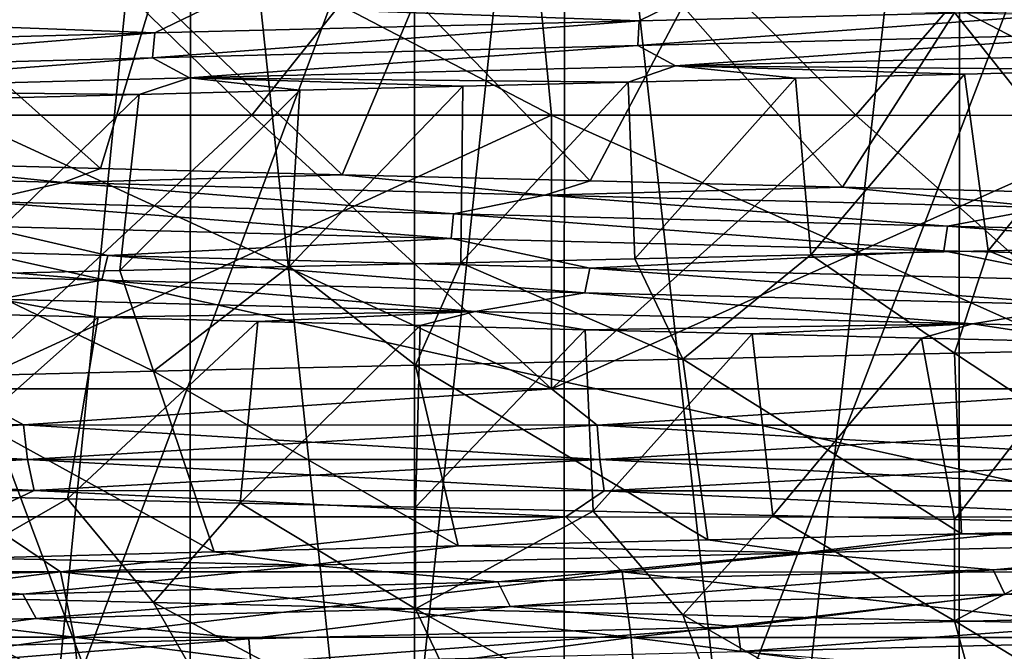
# Model space of a CAD drawing. Header units: metres. Extents: x -205 to 205, y -104 to 104.
# Tile 178 of 256: x -136.27 to -133.34, y -35.85 to -33.97. Entities that reach past the tile are written whole.
import ezdxf

# ---------------------------------------------------------------- set-up
doc = ezdxf.new("R2010")
doc.units = ezdxf.units.M
doc.layers.add('solid_01_2-CONSUMER_EHM_BOX_SW0001', color=7, linetype='CONTINUOUS')

msp = doc.modelspace()

# ---------------------------------------------------------------- linework, layer by layer
at = {"layer": 'solid_01_2-CONSUMER_EHM_BOX_SW0001'}
for points in [[(-200.010849, -74.958488), (-200.010773, 75.041512), (-0.010778, 75.04142)], [(-0.010849, -74.95858), (-200.010849, -74.958488), (-0.010778, 75.04142)], [(-112.002922, 40.641869, 63.099998), (-150.011154, -40.548634, 63.099998), (-150.011002, -39.448967, 63.099998)], [(-112.002922, 40.641869, 63.099998), (-112.003082, 39.542202, 63.099998), (-150.011154, -40.548634, 63.099998)], [(-112.002922, 40.641869, 63.099998), (-150.011002, -39.448967, 63.099998), (-149.999695, 39.547642, 63.099998)], [(-150.011154, -40.548634, 63.099998), (-112.003082, 39.542202, 63.099998), (-112.014389, -39.454407, 63.099998)], [(-173.512405, -37.4473, 108.5), (-88.501671, 37.540531, 108.5), (-173.501678, 37.5527, 108.5)], [(-173.512405, -37.4473, 108.5), (-88.512413, -37.459469, 108.5), (-88.501671, 37.540531, 108.5)], [(-149.512772, -39.950733, 6), (-112.512764, -39.956032, 6), (-149.511597, -31.750734, 6)], [(-112.512764, -39.956032, 6), (-112.511597, -31.756031, 6), (-149.511597, -31.750734, 6)], [(-136.79628, -42.452538, 32.036903), (-136.794754, -31.952538, 32.036903), (-135.76149, -31.952686, 32.727299)], [(-136.79628, -42.452538, 16.963097), (-135.763, -42.452686, 16.272701), (-136.794754, -31.952538, 16.963097)], [(-136.79628, -42.452538, 32.036903), (-135.76149, -31.952686, 32.727299), (-135.763, -42.452686, 32.727299)], [(-135.763, -42.452686, 16.272701), (-135.76149, -31.952686, 16.272701), (-136.794754, -31.952538, 16.963097)], [(-135.763, -42.452686, 32.727299), (-135.76149, -31.952686, 32.727299), (-134.647079, -31.952847, 33.276855)], [(-135.763, -42.452686, 16.272701), (-134.64859, -42.452847, 15.723145), (-135.76149, -31.952686, 16.272701)], [(-135.763, -42.452686, 32.727299), (-134.647079, -31.952847, 33.276855), (-134.64859, -42.452847, 33.276855)], [(-134.64859, -42.452847, 15.723145), (-134.647079, -31.952847, 15.723145), (-135.76149, -31.952686, 16.272701)], [(-134.64859, -42.452847, 33.276855), (-134.647079, -31.952847, 33.276855), (-133.470474, -31.953016, 33.676266)], [(-134.64859, -42.452847, 15.723145), (-133.471985, -42.453014, 15.323734), (-134.647079, -31.952847, 15.723145)], [(-134.64859, -42.452847, 33.276855), (-133.470474, -31.953016, 33.676266), (-133.471985, -42.453014, 33.676266)], [(-133.471985, -42.453014, 15.323734), (-133.470474, -31.953016, 15.323734), (-134.647079, -31.952847, 15.723145)], [(-133.471985, -42.453014, 33.676266), (-133.470474, -31.953016, 33.676266), (-132.251678, -31.953192, 33.918713)], [(-133.471985, -42.453014, 15.323734), (-132.253204, -42.45319, 15.081286), (-133.470474, -31.953016, 15.323734)], [(-133.471985, -42.453014, 33.676266), (-132.251678, -31.953192, 33.918713), (-132.253204, -42.45319, 33.918713)], [(-132.253204, -42.45319, 15.081286), (-132.251678, -31.953192, 15.081286), (-133.470474, -31.953016, 15.323734)], [(-137.065552, -33.252518, 7.867445), (-135.093781, -33.2528, 7.277121), (-137.066315, -38.537365, 7.867441)], [(-137.065536, -33.252518, 41.132561), (-137.066315, -38.537365, 41.132561), (-135.094467, -38.537647, 41.722893)], [(-135.093781, -33.2528, 7.277121), (-135.094467, -38.537647, 7.277106), (-137.066315, -38.537365, 7.867441)], [(-135.093765, -33.2528, 41.722881), (-137.065536, -33.252518, 41.132561), (-135.094467, -38.537647, 41.722893)], [(-134.68544, -34.252857, 9.596042), (-134.782349, -33.252842, 8.590708), (-136.60379, -33.252583, 9.13601)], [(-135.578613, -34.252728, 9.845033), (-134.68544, -34.252857, 9.596042), (-136.60379, -33.252583, 9.13601)], [(-136.455124, -34.252602, 10.147497), (-135.578613, -34.252728, 9.845033), (-136.60379, -33.252583, 9.13601)], [(-135.578613, -34.252728, 39.154968), (-136.60379, -33.252583, 39.863991), (-134.782349, -33.252842, 40.40929)], [(-135.578613, -34.252728, 39.154968), (-136.455124, -34.252602, 38.852501), (-136.60379, -33.252583, 39.863991)], [(-134.68544, -34.252857, 39.403957), (-135.578613, -34.252728, 39.154968), (-134.782349, -33.252842, 40.40929)], [(-135.093781, -33.2528, 7.277121), (-133.066788, -33.25309, 6.919695), (-135.094467, -38.537647, 7.277106)], [(-133.066772, -33.25309, 42.080307), (-135.093765, -33.2528, 41.722881), (-135.094467, -38.537647, 41.722893)], [(-133.066788, -33.25309, 6.919695), (-133.067413, -38.537937, 6.919681), (-135.094467, -38.537647, 7.277106)], [(-133.066772, -33.25309, 42.080307), (-135.094467, -38.537647, 41.722893), (-133.067413, -38.537937, 42.080318)], [(-132.862183, -34.253117, 9.261918), (-132.909912, -33.253113, 8.26055), (-134.782349, -33.252842, 8.590708)], [(-133.778854, -34.252987, 9.401433), (-132.862183, -34.253117, 9.261918), (-134.782349, -33.252842, 8.590708)], [(-134.68544, -34.252857, 9.596042), (-133.778854, -34.252987, 9.401433), (-134.782349, -33.252842, 8.590708)], [(-133.778854, -34.252987, 39.598568), (-134.782349, -33.252842, 40.40929), (-132.909912, -33.253113, 40.739449)], [(-133.778854, -34.252987, 39.598568), (-134.68544, -34.252857, 39.403957), (-134.782349, -33.252842, 40.40929)], [(-132.862183, -34.253117, 39.738083), (-133.778854, -34.252987, 39.598568), (-132.909912, -33.253113, 40.739449)], [(-136.632278, -33.872875, 12.556291), (-136.029587, -34.411324, 13.407781), (-136.727859, -34.392784, 13.751255)], [(-136.632278, -33.872875, 12.556291), (-135.871231, -33.890923, 12.226951), (-136.029587, -34.411324, 13.407781)], [(-135.871231, -33.890923, 12.226951), (-135.30928, -34.429993, 13.108895), (-136.029587, -34.411324, 13.407781)], [(-135.871231, -33.890923, 12.226951), (-135.090973, -33.909256, 11.946034), (-135.30928, -34.429993, 13.108895)], [(-134.259659, -33.889347, 36.096294), (-135.698013, -33.925701, 35.592701), (-134.424423, -33.970779, 36.048691)], [(-134.259659, -33.889347, 36.096294), (-134.424423, -33.970779, 36.048691), (-132.926056, -33.934116, 36.390148)], [(-135.698013, -33.925701, 35.592701), (-137.061829, -33.962067, 34.912811), (-135.867599, -34.007446, 35.519505)], [(-135.698013, -33.925701, 35.592701), (-135.867599, -34.007446, 35.519505), (-134.424423, -33.970779, 36.048691)], [(-135.090973, -33.909256, 11.946034), (-134.570862, -34.448711, 12.856707), (-135.30928, -34.429993, 13.108895)], [(-135.090973, -33.909256, 11.946034), (-134.294571, -33.927803, 11.714656), (-134.570862, -34.448711, 12.856707)], [(-134.294571, -33.927803, 11.714656), (-133.818436, -34.4674, 12.652997), (-134.570862, -34.448711, 12.856707)], [(-132.926056, -33.934116, 36.390148), (-134.42807, -34.044624, 36.07333), (-132.926788, -34.007969, 36.415001)], [(-132.926056, -33.934116, 36.390148), (-134.424423, -33.970779, 36.048691), (-134.42807, -34.044624, 36.07333)], [(-134.294571, -33.927803, 11.714656), (-133.485199, -33.946384, 11.533748), (-133.818436, -34.4674, 12.652997)], [(-137.061829, -33.962067, 34.912811), (-137.232147, -34.044128, 34.812092), (-135.867599, -34.007446, 35.519505)], [(-133.485199, -33.946384, 11.533748), (-133.056107, -34.485985, 12.498534), (-133.818436, -34.4674, 12.652997)], [(-133.485199, -33.946384, 11.533748), (-132.666122, -33.964813, 11.404028), (-133.056107, -34.485985, 12.498534)], [(-134.424423, -33.970779, 36.048691), (-135.8741, -34.081287, 35.543579), (-134.42807, -34.044624, 36.07333)], [(-134.424423, -33.970779, 36.048691), (-135.867599, -34.007446, 35.519505), (-135.8741, -34.081287, 35.543579)], [(-135.867599, -34.007446, 35.519505), (-137.241425, -34.117958, 34.835285), (-135.8741, -34.081287, 35.543579)], [(-135.867599, -34.007446, 35.519505), (-137.232147, -34.044128, 34.812092), (-137.241425, -34.117958, 34.835285)], [(-132.926788, -34.007969, 36.415001), (-134.42807, -34.044624, 36.07333), (-134.316467, -34.105206, 36.153221)], [(-132.926788, -34.007969, 36.415001), (-134.316467, -34.105206, 36.153221), (-132.815811, -34.06879, 36.478447)], [(-134.42807, -34.044624, 36.07333), (-135.8741, -34.081287, 35.543579), (-135.764359, -34.141632, 35.640846)], [(-134.42807, -34.044624, 36.07333), (-135.764359, -34.141632, 35.640846), (-134.316467, -34.105206, 36.153221)], [(-132.946518, -34.117744, 36.519791), (-132.815811, -34.06879, 36.478447), (-134.316467, -34.105206, 36.153221)], [(-135.8741, -34.081287, 35.543579), (-137.241425, -34.117958, 34.835285), (-137.136337, -34.178066, 34.950699)], [(-135.8741, -34.081287, 35.543579), (-137.136337, -34.178066, 34.950699), (-135.764359, -34.141632, 35.640846)], [(-134.457611, -34.154041, 36.176491), (-134.316467, -34.105206, 36.153221), (-135.764359, -34.141632, 35.640846)], [(-134.457611, -34.154041, 36.176491), (-133.959183, -34.141968, 36.312122), (-134.316467, -34.105206, 36.153221)], [(-133.455292, -34.129879, 36.42662), (-132.946518, -34.117744, 36.519791), (-134.316467, -34.105206, 36.153221)], [(-133.959183, -34.141968, 36.312122), (-133.455292, -34.129879, 36.42662), (-134.316467, -34.105206, 36.153221)], [(-133.913361, -34.669121, 37.377232), (-133.455292, -34.129879, 36.42662), (-133.959183, -34.141968, 36.312122)], [(-133.384567, -34.657444, 37.485065), (-133.455292, -34.129879, 36.42662), (-133.913361, -34.669121, 37.377232)], [(-133.384567, -34.657444, 37.485065), (-132.946518, -34.117744, 36.519791), (-133.455292, -34.129879, 36.42662)], [(-132.851807, -34.645763, 37.57119), (-132.946518, -34.117744, 36.519791), (-133.384567, -34.657444, 37.485065)], [(-135.914001, -34.190472, 35.643917), (-135.764359, -34.141632, 35.640846), (-137.136337, -34.178066, 34.950699)], [(-135.914001, -34.190472, 35.643917), (-135.435654, -34.178265, 35.842323), (-135.764359, -34.141632, 35.640846)], [(-134.949982, -34.16613, 36.019863), (-134.457611, -34.154041, 36.176491), (-135.764359, -34.141632, 35.640846)], [(-135.435654, -34.178265, 35.842323), (-134.949982, -34.16613, 36.019863), (-135.764359, -34.141632, 35.640846)], [(-135.467102, -34.704235, 36.925503), (-134.949982, -34.16613, 36.019863), (-135.435654, -34.178265, 35.842323)], [(-134.955505, -34.692505, 37.097214), (-134.949982, -34.16613, 36.019863), (-135.467102, -34.704235, 36.925503)], [(-134.955505, -34.692505, 37.097214), (-134.457611, -34.154041, 36.176491), (-134.949982, -34.16613, 36.019863)], [(-134.437302, -34.680805, 37.247875), (-134.457611, -34.154041, 36.176491), (-134.955505, -34.692505, 37.097214)], [(-134.437302, -34.680805, 37.247875), (-133.959183, -34.141968, 36.312122), (-134.457611, -34.154041, 36.176491)], [(-133.913361, -34.669121, 37.377232), (-133.959183, -34.141968, 36.312122), (-134.437302, -34.680805, 37.247875)], [(-136.384186, -34.202759, 35.424889), (-135.914001, -34.190472, 35.643917), (-137.136337, -34.178066, 34.950699)], [(-136.467041, -34.727821, 36.520138), (-135.914001, -34.190472, 35.643917), (-136.384186, -34.202759, 35.424889)], [(-135.971222, -34.716011, 36.733036), (-135.914001, -34.190472, 35.643917), (-136.467041, -34.727821, 36.520138)], [(-135.971222, -34.716011, 36.733036), (-135.435654, -34.178265, 35.842323), (-135.914001, -34.190472, 35.643917)], [(-135.467102, -34.704235, 36.925503), (-135.435654, -34.178265, 35.842323), (-135.971222, -34.716011, 36.733036)], [(-136.455246, -35.068333, 10.147501), (-134.685562, -35.068584, 9.596043), (-136.455124, -34.252602, 10.147497)], [(-136.455246, -35.068333, 38.852501), (-136.455124, -34.252602, 38.852501), (-135.578613, -34.252728, 39.154968)], [(-136.455246, -35.068333, 38.852501), (-135.578613, -34.252728, 39.154968), (-134.68544, -34.252857, 39.403957)], [(-134.685562, -35.068584, 39.403957), (-136.455246, -35.068333, 38.852501), (-134.68544, -34.252857, 39.403957)], [(-134.685562, -35.068584, 9.596043), (-135.578613, -34.252728, 9.845033), (-136.455124, -34.252602, 10.147497)], [(-134.685562, -35.068584, 9.596043), (-134.68544, -34.252857, 9.596042), (-135.578613, -34.252728, 9.845033)], [(-134.685562, -35.068584, 9.596043), (-132.862305, -35.068848, 9.261919), (-134.68544, -34.252857, 9.596042)], [(-134.685562, -35.068584, 39.403957), (-134.68544, -34.252857, 39.403957), (-133.778854, -34.252987, 39.598568)], [(-134.685562, -35.068584, 39.403957), (-133.778854, -34.252987, 39.598568), (-132.862183, -34.253117, 39.738083)], [(-132.862305, -35.068848, 39.738083), (-134.685562, -35.068584, 39.403957), (-132.862183, -34.253117, 39.738083)], [(-132.862305, -35.068848, 9.261919), (-133.778854, -34.252987, 9.401433), (-134.68544, -34.252857, 9.596042)], [(-132.862305, -35.068848, 9.261919), (-132.862183, -34.253117, 9.261918), (-133.778854, -34.252987, 9.401433)], [(-136.727859, -34.392784, 13.751255), (-136.140717, -34.453613, 13.526882), (-137.49379, -34.41663, 14.267613)], [(-136.727859, -34.392784, 13.751255), (-136.029587, -34.411324, 13.407781), (-136.140717, -34.453613, 13.526882)], [(-137.49379, -34.41663, 14.267613), (-136.140717, -34.453613, 13.526882), (-136.384857, -34.510178, 13.695482)], [(-136.029587, -34.411324, 13.407781), (-135.30928, -34.429993, 13.108895), (-136.140717, -34.453613, 13.526882)], [(-135.30928, -34.429993, 13.108895), (-134.705124, -34.490612, 12.963109), (-136.140717, -34.453613, 13.526882)], [(-135.30928, -34.429993, 13.108895), (-134.570862, -34.448711, 12.856707), (-134.705124, -34.490612, 12.963109)], [(-136.140717, -34.453613, 13.526882), (-134.977249, -34.546951, 13.102384), (-136.384857, -34.510178, 13.695482)], [(-136.140717, -34.453613, 13.526882), (-134.705124, -34.490612, 12.963109), (-134.977249, -34.546951, 13.102384)], [(-134.570862, -34.448711, 12.856707), (-133.818436, -34.4674, 12.652997), (-134.705124, -34.490612, 12.963109)], [(-134.705124, -34.490612, 12.963109), (-133.506073, -34.583736, 12.692771), (-134.977249, -34.546951, 13.102384)], [(-133.818436, -34.4674, 12.652997), (-133.209427, -34.527618, 12.587727), (-134.705124, -34.490612, 12.963109)], [(-134.705124, -34.490612, 12.963109), (-133.209427, -34.527618, 12.587727), (-133.506073, -34.583736, 12.692771)], [(-133.818436, -34.4674, 12.652997), (-133.056107, -34.485985, 12.498534), (-133.209427, -34.527618, 12.587727)], [(-136.384857, -34.510178, 13.695482), (-134.984467, -34.620461, 13.131122), (-136.387955, -34.583698, 13.724673)], [(-136.384857, -34.510178, 13.695482), (-134.977249, -34.546951, 13.102384), (-134.984467, -34.620461, 13.131122)], [(-134.977249, -34.546951, 13.102384), (-133.517334, -34.657234, 12.720449), (-134.984467, -34.620461, 13.131122)], [(-134.977249, -34.546951, 13.102384), (-133.506073, -34.583736, 12.692771), (-133.517334, -34.657234, 12.720449)], [(-133.209427, -34.527618, 12.587727), (-131.994492, -34.620525, 12.47331), (-133.506073, -34.583736, 12.692771)], [(-136.387955, -34.583698, 13.724673), (-136.007004, -34.671219, 13.542748), (-137.362137, -34.634144, 14.268342)], [(-136.387955, -34.583698, 13.724673), (-134.984467, -34.620461, 13.131122), (-136.007004, -34.671219, 13.542748)], [(-133.506073, -34.583736, 12.692771), (-132.009659, -34.694012, 12.499388), (-133.517334, -34.657234, 12.720449)], [(-133.506073, -34.583736, 12.692771), (-131.994492, -34.620525, 12.47331), (-132.009659, -34.694012, 12.499388)], [(-137.362137, -34.634144, 14.268342), (-136.025085, -34.744938, 13.523898), (-137.382233, -34.70787, 14.251796)], [(-137.362137, -34.634144, 14.268342), (-136.007004, -34.671219, 13.542748), (-136.025085, -34.744938, 13.523898)], [(-134.984467, -34.620461, 13.131122), (-134.571121, -34.708302, 12.994796), (-136.007004, -34.671219, 13.542748)], [(-134.984467, -34.620461, 13.131122), (-133.517334, -34.657234, 12.720449), (-134.571121, -34.708302, 12.994796)], [(-133.517334, -34.657234, 12.720449), (-133.076981, -34.745392, 12.63572), (-134.571121, -34.708302, 12.994796)], [(-133.384567, -34.657444, 37.485065), (-133.913361, -34.669121, 37.377232), (-133.485336, -34.962006, 37.466255)], [(-133.517334, -34.657234, 12.720449), (-132.009659, -34.694012, 12.499388), (-133.076981, -34.745392, 12.63572)], [(-133.384567, -34.657444, 37.485065), (-133.485336, -34.962006, 37.466255), (-132.66626, -34.943909, 37.595974)], [(-132.851807, -34.645763, 37.57119), (-133.384567, -34.657444, 37.485065), (-132.66626, -34.943909, 37.595974)], [(-136.007004, -34.671219, 13.542748), (-134.586899, -34.782017, 12.973875), (-136.025085, -34.744938, 13.523898)], [(-136.007004, -34.671219, 13.542748), (-134.571121, -34.708302, 12.994796), (-134.586899, -34.782017, 12.973875)], [(-134.955505, -34.692505, 37.097214), (-135.467102, -34.704235, 36.925503), (-135.091125, -34.998306, 37.053967)], [(-134.955505, -34.692505, 37.097214), (-135.091125, -34.998306, 37.053967), (-134.294708, -34.980164, 37.285347)], [(-134.437302, -34.680805, 37.247875), (-134.955505, -34.692505, 37.097214), (-134.294708, -34.980164, 37.285347)], [(-133.913361, -34.669121, 37.377232), (-134.437302, -34.680805, 37.247875), (-134.294708, -34.980164, 37.285347)], [(-133.913361, -34.669121, 37.377232), (-134.294708, -34.980164, 37.285347), (-133.485336, -34.962006, 37.466255)], [(-137.382233, -34.70787, 14.251796), (-136.025085, -34.744938, 13.523898), (-136.332535, -34.800941, 13.618936)], [(-135.971222, -34.716011, 36.733036), (-136.467041, -34.727821, 36.520138), (-135.871384, -35.016357, 36.773052)], [(-135.467102, -34.704235, 36.925503), (-135.971222, -34.716011, 36.733036), (-135.871384, -35.016357, 36.773052)], [(-135.467102, -34.704235, 36.925503), (-135.871384, -35.016357, 36.773052), (-135.091125, -34.998306, 37.053967)], [(-134.571121, -34.708302, 12.994796), (-133.090225, -34.819103, 12.612998), (-134.586899, -34.782017, 12.973875)], [(-134.571121, -34.708302, 12.994796), (-133.076981, -34.745392, 12.63572), (-133.090225, -34.819103, 12.612998)], [(-136.467041, -34.727821, 36.520138), (-136.632431, -35.034283, 36.443718), (-135.871384, -35.016357, 36.773052)], [(-136.025085, -34.744938, 13.523898), (-134.913315, -34.83778, 13.032219), (-136.332535, -34.800941, 13.618936)], [(-136.025085, -34.744938, 13.523898), (-134.586899, -34.782017, 12.973875), (-134.913315, -34.83778, 13.032219)], [(-134.586899, -34.782017, 12.973875), (-133.43129, -34.874626, 12.630859), (-134.913315, -34.83778, 13.032219)], [(-134.586899, -34.782017, 12.973875), (-133.090225, -34.819103, 12.612998), (-133.43129, -34.874626, 12.630859)], [(-136.03624, -34.855255, 13.410716), (-136.503647, -34.842873, 13.634922), (-136.332535, -34.800941, 13.618936)], [(-136.03624, -34.855255, 13.410716), (-136.332535, -34.800941, 13.618936), (-134.913315, -34.83778, 13.032219)], [(-136.632507, -35.384815, 12.556293), (-136.503647, -34.842873, 13.634922), (-136.03624, -34.855255, 13.410716)], [(-135.560425, -34.867649, 13.206829), (-136.03624, -34.855255, 13.410716), (-134.913315, -34.83778, 13.032219)], [(-135.076706, -34.880039, 13.023573), (-135.560425, -34.867649, 13.206829), (-134.913315, -34.83778, 13.032219)], [(-134.585632, -34.892429, 12.861278), (-135.076706, -34.880039, 13.023573), (-134.913315, -34.83778, 13.032219)], [(-134.585632, -34.892429, 12.861278), (-134.913315, -34.83778, 13.032219), (-133.43129, -34.874626, 12.630859)], [(-133.090225, -34.819103, 12.612998), (-131.909943, -34.91148, 12.421131), (-133.43129, -34.874626, 12.630859)], [(-136.632507, -35.384815, 12.556293), (-136.03624, -34.855255, 13.410716), (-136.127426, -35.396931, 12.331412)], [(-136.127426, -35.396931, 12.331412), (-136.03624, -34.855255, 13.410716), (-135.560425, -34.867649, 13.206829)], [(-136.127426, -35.396931, 12.331412), (-135.560425, -34.867649, 13.206829), (-135.613358, -35.409088, 12.127875)], [(-135.613358, -35.409088, 12.127875), (-135.560425, -34.867649, 13.206829), (-135.076706, -34.880039, 13.023573)], [(-135.613358, -35.409088, 12.127875), (-135.076706, -34.880039, 13.023573), (-135.091202, -35.42131, 11.946036)], [(-135.091202, -35.42131, 11.946036), (-135.076706, -34.880039, 13.023573), (-134.585632, -34.892429, 12.861278)], [(-135.091202, -35.42131, 11.946036), (-134.585632, -34.892429, 12.861278), (-134.561859, -35.433578, 11.786219)], [(-134.087784, -34.904816, 12.720099), (-134.585632, -34.892429, 12.861278), (-133.43129, -34.874626, 12.630859)], [(-134.561859, -35.433578, 11.786219), (-134.585632, -34.892429, 12.861278), (-134.087784, -34.904816, 12.720099)], [(-133.58374, -34.917187, 12.600152), (-134.087784, -34.904816, 12.720099), (-133.43129, -34.874626, 12.630859)], [(-133.074203, -34.929543, 12.501605), (-133.58374, -34.917187, 12.600152), (-133.43129, -34.874626, 12.630859)], [(-133.074203, -34.929543, 12.501605), (-133.43129, -34.874626, 12.630859), (-131.909943, -34.91148, 12.421131)], [(-134.561859, -35.433578, 11.786219), (-134.087784, -34.904816, 12.720099), (-134.026291, -35.445862, 11.648709)], [(-134.026291, -35.445862, 11.648709), (-134.087784, -34.904816, 12.720099), (-133.58374, -34.917187, 12.600152)], [(-134.026291, -35.445862, 11.648709), (-133.58374, -34.917187, 12.600152), (-133.485443, -35.458141, 11.533751)], [(-133.485443, -35.458141, 11.533751), (-133.58374, -34.917187, 12.600152), (-133.074203, -34.929543, 12.501605)], [(-133.485443, -35.458141, 11.533751), (-133.074203, -34.929543, 12.501605), (-132.940262, -35.470387, 11.441548)], [(-132.66626, -34.943909, 37.595974), (-133.485336, -34.962006, 37.466255), (-132.69899, -35.482269, 36.556618)], [(-134.294708, -34.980164, 37.285347), (-135.091125, -34.998306, 37.053967), (-134.220215, -35.518833, 36.244102)], [(-133.485336, -34.962006, 37.466255), (-134.294708, -34.980164, 37.285347), (-133.464294, -35.500675, 36.424767)], [(-134.294708, -34.980164, 37.285347), (-134.220215, -35.518833, 36.244102), (-133.464294, -35.500675, 36.424767)], [(-133.485336, -34.962006, 37.466255), (-133.464294, -35.500675, 36.424767), (-132.69899, -35.482269, 36.556618)], [(-135.871384, -35.016357, 36.773052), (-136.632431, -35.034283, 36.443718), (-135.690933, -35.554928, 35.739532)], [(-135.091125, -34.998306, 37.053967), (-135.871384, -35.016357, 36.773052), (-134.963486, -35.536865, 36.015339)], [(-135.871384, -35.016357, 36.773052), (-135.690933, -35.554928, 35.739532), (-134.963486, -35.536865, 36.015339)], [(-135.091125, -34.998306, 37.053967), (-134.963486, -35.536865, 36.015339), (-134.220215, -35.518833, 36.244102)], [(-136.632431, -35.034283, 36.443718), (-136.399353, -35.573181, 35.417809), (-135.690933, -35.554928, 35.739532)], [(-136.258072, -35.176201, 10.086777), (-136.455246, -35.068333, 10.147501), (-137.895874, -35.175968, 10.793256)], [(-137.895874, -35.175968, 38.206745), (-136.455246, -35.068333, 38.852501), (-136.258072, -35.176201, 38.913223)], [(-136.258072, -35.176201, 10.086777), (-134.685562, -35.068584, 9.596043), (-136.455246, -35.068333, 10.147501)], [(-136.258072, -35.176201, 38.913223), (-136.455246, -35.068333, 38.852501), (-134.685562, -35.068584, 39.403957)], [(-134.549316, -35.176445, 9.575212), (-134.685562, -35.068584, 9.596043), (-136.258072, -35.176201, 10.086777)], [(-136.258072, -35.176201, 38.913223), (-134.685562, -35.068584, 39.403957), (-134.549316, -35.176445, 39.424789)], [(-134.549316, -35.176445, 9.575212), (-132.862305, -35.068848, 9.261919), (-134.685562, -35.068584, 9.596043)], [(-134.549316, -35.176445, 39.424789), (-134.685562, -35.068584, 39.403957), (-132.862305, -35.068848, 39.738083)], [(-132.79274, -35.176697, 9.26548), (-132.862305, -35.068848, 9.261919), (-134.549316, -35.176445, 9.575212)], [(-134.549316, -35.176445, 39.424789), (-132.862305, -35.068848, 39.738083), (-132.79274, -35.176697, 39.73452)], [(-137.895874, -35.175968, 38.206745), (-136.258072, -35.176201, 38.913223), (-137.880264, -35.278831, 38.175648)], [(-137.895874, -35.175968, 10.793256), (-137.880264, -35.278831, 10.82435), (-136.246185, -35.279064, 10.119474)], [(-136.258072, -35.176201, 10.086777), (-137.895874, -35.175968, 10.793256), (-136.246185, -35.279064, 10.119474)], [(-136.258072, -35.176201, 38.913223), (-136.246185, -35.279064, 38.880524), (-137.880264, -35.278831, 38.175648)], [(-136.258072, -35.176201, 38.913223), (-134.549316, -35.176445, 39.424789), (-136.246185, -35.279064, 38.880524)], [(-136.258072, -35.176201, 10.086777), (-136.246185, -35.279064, 10.119474), (-134.541306, -35.279308, 9.609071)], [(-134.549316, -35.176445, 9.575212), (-136.258072, -35.176201, 10.086777), (-134.541306, -35.279308, 9.609071)], [(-134.549316, -35.176445, 39.424789), (-134.541306, -35.279308, 39.39093), (-136.246185, -35.279064, 38.880524)], [(-134.549316, -35.176445, 39.424789), (-132.79274, -35.176697, 39.73452), (-134.541306, -35.279308, 39.39093)], [(-134.549316, -35.176445, 9.575212), (-134.541306, -35.279308, 9.609071), (-132.788712, -35.27956, 9.300041)], [(-132.79274, -35.176697, 9.26548), (-134.549316, -35.176445, 9.575212), (-132.788712, -35.27956, 9.300041)], [(-132.79274, -35.176697, 39.73452), (-132.788712, -35.27956, 39.699959), (-134.541306, -35.279308, 39.39093)], [(-137.880264, -35.278831, 38.175648), (-136.246185, -35.279064, 38.880524), (-137.855072, -35.371761, 38.125443)], [(-137.880264, -35.278831, 10.82435), (-137.855072, -35.371761, 10.874558), (-136.226974, -35.371994, 10.17227)], [(-136.246185, -35.279064, 10.119474), (-137.880264, -35.278831, 10.82435), (-136.226974, -35.371994, 10.17227)], [(-136.246185, -35.279064, 38.880524), (-136.226974, -35.371994, 38.827728), (-137.855072, -35.371761, 38.125443)], [(-136.246185, -35.279064, 38.880524), (-134.541306, -35.279308, 39.39093), (-136.226974, -35.371994, 38.827728)], [(-136.246185, -35.279064, 10.119474), (-136.226974, -35.371994, 10.17227), (-134.528366, -35.372238, 9.66374)], [(-134.541306, -35.279308, 9.609071), (-136.246185, -35.279064, 10.119474), (-134.528366, -35.372238, 9.66374)], [(-134.541306, -35.279308, 39.39093), (-134.528366, -35.372238, 39.336262), (-136.226974, -35.371994, 38.827728)], [(-134.541306, -35.279308, 39.39093), (-132.788712, -35.27956, 39.699959), (-134.528366, -35.372238, 39.336262)], [(-134.541306, -35.279308, 9.609071), (-134.528366, -35.372238, 9.66374), (-132.782211, -35.372486, 9.355844)], [(-132.788712, -35.27956, 9.300041), (-134.541306, -35.279308, 9.609071), (-132.782211, -35.372486, 9.355844)], [(-132.788712, -35.27956, 39.699959), (-132.782211, -35.372486, 39.644154), (-134.528366, -35.372238, 39.336262)], [(-136.392395, -35.450363, 38.686611), (-137.855072, -35.371761, 38.125443), (-136.226974, -35.371994, 38.827728)], [(-136.392395, -35.450363, 10.313391), (-136.226974, -35.371994, 10.17227), (-137.855072, -35.371761, 10.874558)], [(-136.632507, -35.384815, 12.556293), (-136.127426, -35.396931, 12.331412), (-136.632599, -35.687611, 12.556316)], [(-136.127426, -35.396931, 12.331412), (-135.871567, -35.70607, 12.226977), (-136.632599, -35.687611, 12.556316)], [(-134.643158, -35.450615, 39.231693), (-136.392395, -35.450363, 38.686611), (-136.226974, -35.371994, 38.827728)], [(-136.392395, -35.450363, 10.313391), (-134.643158, -35.450615, 9.768307), (-136.226974, -35.371994, 10.17227)], [(-134.643158, -35.450615, 39.231693), (-136.226974, -35.371994, 38.827728), (-134.528366, -35.372238, 39.336262)], [(-134.643158, -35.450615, 9.768307), (-134.528366, -35.372238, 9.66374), (-136.226974, -35.371994, 10.17227)], [(-136.127426, -35.396931, 12.331412), (-135.613358, -35.409088, 12.127875), (-135.871567, -35.70607, 12.226977)], [(-132.840973, -35.450871, 39.561954), (-134.643158, -35.450615, 39.231693), (-134.528366, -35.372238, 39.336262)], [(-134.643158, -35.450615, 9.768307), (-132.840973, -35.450871, 9.438045), (-134.528366, -35.372238, 9.66374)], [(-132.840973, -35.450871, 39.561954), (-134.528366, -35.372238, 39.336262), (-132.782211, -35.372486, 39.644154)], [(-132.840973, -35.450871, 9.438045), (-132.782211, -35.372486, 9.355844), (-134.528366, -35.372238, 9.66374)], [(-135.613358, -35.409088, 12.127875), (-135.091309, -35.724247, 11.946058), (-135.871567, -35.70607, 12.226977)], [(-135.613358, -35.409088, 12.127875), (-135.091202, -35.42131, 11.946036), (-135.091309, -35.724247, 11.946058)], [(-135.091202, -35.42131, 11.946036), (-134.561859, -35.433578, 11.786219), (-135.091309, -35.724247, 11.946058)], [(-136.148026, -35.6143, 10.38927), (-136.392395, -35.450363, 10.313391), (-137.751465, -35.614071, 11.080921)], [(-137.751465, -35.614071, 37.919079), (-136.392395, -35.450363, 38.686611), (-136.148026, -35.6143, 38.610729)], [(-136.148026, -35.6143, 10.38927), (-134.643158, -35.450615, 9.768307), (-136.392395, -35.450363, 10.313391)], [(-136.148026, -35.6143, 38.610729), (-136.392395, -35.450363, 38.686611), (-134.643158, -35.450615, 39.231693)], [(-134.475143, -35.61454, 9.888441), (-134.643158, -35.450615, 9.768307), (-136.148026, -35.6143, 10.38927)], [(-136.148026, -35.6143, 38.610729), (-134.643158, -35.450615, 39.231693), (-134.475143, -35.61454, 39.111557)], [(-134.561859, -35.433578, 11.786219), (-134.294907, -35.74221, 11.714677), (-135.091309, -35.724247, 11.946058)], [(-134.475143, -35.61454, 9.888441), (-132.840973, -35.450871, 9.438045), (-134.643158, -35.450615, 9.768307)], [(-134.475143, -35.61454, 39.111557), (-134.643158, -35.450615, 39.231693), (-132.840973, -35.450871, 39.561954)], [(-134.561859, -35.433578, 11.786219), (-134.026291, -35.445862, 11.648709), (-134.294907, -35.74221, 11.714677)], [(-132.755432, -35.614784, 9.585209), (-132.840973, -35.450871, 9.438045), (-134.475143, -35.61454, 9.888441)], [(-134.475143, -35.61454, 39.111557), (-132.840973, -35.450871, 39.561954), (-132.755432, -35.614784, 39.414791)], [(-134.026291, -35.445862, 11.648709), (-133.48555, -35.760151, 11.533764), (-134.294907, -35.74221, 11.714677)], [(-134.026291, -35.445862, 11.648709), (-133.485443, -35.458141, 11.533751), (-133.48555, -35.760151, 11.533764)], [(-133.485443, -35.458141, 11.533751), (-132.940262, -35.470387, 11.441548), (-133.48555, -35.760151, 11.533764)], [(-132.940262, -35.470387, 11.441548), (-132.666473, -35.778244, 11.404039), (-133.48555, -35.760151, 11.533764)], [(-132.69899, -35.482269, 36.556618), (-133.464294, -35.500675, 36.424767), (-132.416779, -35.521103, 36.531418)], [(-133.464294, -35.500675, 36.424767), (-134.220215, -35.518833, 36.244102), (-133.934097, -35.557674, 36.255985)], [(-133.464294, -35.500675, 36.424767), (-133.934097, -35.557674, 36.255985), (-132.416779, -35.521103, 36.531418)], [(-134.963486, -35.536865, 36.015339), (-135.690933, -35.554928, 35.739532), (-135.403809, -35.594254, 35.788425)], [(-134.963486, -35.536865, 36.015339), (-135.403809, -35.594254, 35.788425), (-133.934097, -35.557674, 36.255985)], [(-134.220215, -35.518833, 36.244102), (-134.963486, -35.536865, 36.015339), (-133.934097, -35.557674, 36.255985)], [(-132.416779, -35.521103, 36.531418), (-133.934097, -35.557674, 36.255985), (-133.370102, -35.607792, 36.335419)], [(-132.416779, -35.521103, 36.531418), (-133.370102, -35.607792, 36.335419), (-131.856232, -35.571438, 36.537457)], [(-136.399353, -35.573181, 35.417809), (-136.802872, -35.630844, 35.138668), (-135.403809, -35.594254, 35.788425)], [(-135.690933, -35.554928, 35.739532), (-136.399353, -35.573181, 35.417809), (-135.403809, -35.594254, 35.788425)], [(-133.934097, -35.557674, 36.255985), (-135.403809, -35.594254, 35.788425), (-134.84581, -35.64415, 35.942146)], [(-133.934097, -35.557674, 36.255985), (-134.84581, -35.64415, 35.942146), (-133.370102, -35.607792, 36.335419)], [(-131.856232, -35.571438, 36.537457), (-133.370102, -35.607792, 36.335419), (-133.335342, -35.680962, 36.317059)], [(-135.403809, -35.594254, 35.788425), (-136.802872, -35.630844, 35.138668), (-136.260391, -35.680519, 35.365555)], [(-135.403809, -35.594254, 35.788425), (-136.260391, -35.680519, 35.365555), (-134.84581, -35.64415, 35.942146)], [(-137.751465, -35.614071, 37.919079), (-136.148026, -35.6143, 38.610729), (-137.698456, -35.809116, 37.813492)], [(-137.751465, -35.614071, 11.080921), (-137.698456, -35.809116, 11.186508), (-136.107651, -35.809345, 10.500299)], [(-136.148026, -35.6143, 10.38927), (-137.751465, -35.614071, 11.080921), (-136.107651, -35.809345, 10.500299)], [(-136.148026, -35.6143, 38.610729), (-136.107651, -35.809345, 38.499702), (-137.698456, -35.809116, 37.813492)], [(-136.802872, -35.630844, 35.138668), (-137.591461, -35.7169, 34.616173), (-136.260391, -35.680519, 35.365555)], [(-136.148026, -35.6143, 38.610729), (-134.475143, -35.61454, 39.111557), (-136.107651, -35.809345, 38.499702)], [(-136.148026, -35.6143, 10.38927), (-136.107651, -35.809345, 10.500299), (-134.447922, -35.809582, 10.003411)], [(-134.475143, -35.61454, 9.888441), (-136.148026, -35.6143, 10.38927), (-134.447922, -35.809582, 10.003411)], [(-134.475143, -35.61454, 39.111557), (-134.447922, -35.809582, 38.99659), (-136.107651, -35.809345, 38.499702)], [(-133.370102, -35.607792, 36.335419), (-134.84581, -35.64415, 35.942146), (-134.808548, -35.717312, 35.928513)], [(-133.370102, -35.607792, 36.335419), (-134.808548, -35.717312, 35.928513), (-133.335342, -35.680962, 36.317059)], [(-134.475143, -35.61454, 39.111557), (-132.755432, -35.614784, 39.414791), (-134.447922, -35.809582, 38.99659)], [(-134.475143, -35.61454, 9.888441), (-134.447922, -35.809582, 10.003411), (-132.741745, -35.80983, 9.702565)], [(-132.755432, -35.614784, 9.585209), (-134.475143, -35.61454, 9.888441), (-132.741745, -35.80983, 9.702565)], [(-132.755432, -35.614784, 39.414791), (-132.741745, -35.80983, 39.297436), (-134.447922, -35.809582, 38.99659)], [(-134.84581, -35.64415, 35.942146), (-136.260391, -35.680519, 35.365555), (-136.221237, -35.75367, 35.356934)], [(-134.84581, -35.64415, 35.942146), (-136.221237, -35.75367, 35.356934), (-134.808548, -35.717312, 35.928513)], [(-136.260391, -35.680519, 35.365555), (-137.591461, -35.7169, 34.616173), (-137.551117, -35.790039, 34.612808)], [(-136.260391, -35.680519, 35.365555), (-137.551117, -35.790039, 34.612808), (-136.221237, -35.75367, 35.356934)], [(-136.632599, -35.687611, 12.556316), (-135.566956, -36.237434, 13.209511), (-136.278381, -36.218899, 13.52348)], [(-136.632599, -35.687611, 12.556316), (-135.871567, -35.70607, 12.226977), (-135.566956, -36.237434, 13.209511)], [(-133.335342, -35.680962, 36.317059), (-134.808548, -35.717312, 35.928513), (-134.131729, -35.777802, 36.131981)], [(-133.335342, -35.680962, 36.317059), (-134.131729, -35.777802, 36.131981), (-132.625076, -35.741142, 36.434284)], [(-134.808548, -35.717312, 35.928513), (-136.221237, -35.75367, 35.356934), (-135.587448, -35.814468, 35.638947)], [(-135.871567, -35.70607, 12.226977), (-134.838364, -36.256149, 12.942134), (-135.566956, -36.237434, 13.209511)], [(-135.871567, -35.70607, 12.226977), (-135.091309, -35.724247, 11.946058), (-134.838364, -36.256149, 12.942134)], [(-134.808548, -35.717312, 35.928513), (-135.587448, -35.814468, 35.638947), (-134.131729, -35.777802, 36.131981)], [(-135.091309, -35.724247, 11.946058), (-134.094849, -36.274929, 12.721975), (-134.838364, -36.256149, 12.942134)], [(-135.091309, -35.724247, 11.946058), (-134.294907, -35.74221, 11.714677), (-134.094849, -36.274929, 12.721975)], [(-134.294907, -35.74221, 11.714677), (-133.338455, -36.293648, 12.54983), (-134.094849, -36.274929, 12.721975)], [(-134.294907, -35.74221, 11.714677), (-133.48555, -35.760151, 11.533764), (-133.338455, -36.293648, 12.54983)], [(-132.625076, -35.741142, 36.434284), (-134.131729, -35.777802, 36.131981), (-134.122009, -35.851334, 36.16011)], [(-132.625076, -35.741142, 36.434284), (-134.122009, -35.851334, 36.16011), (-132.612122, -35.814682, 36.460888)], [(-136.221237, -35.75367, 35.356934), (-137.551117, -35.790039, 34.612808), (-136.969238, -35.851147, 34.965511)], [(-136.221237, -35.75367, 35.356934), (-136.969238, -35.851147, 34.965511), (-135.587448, -35.814468, 35.638947)], [(-134.131729, -35.777802, 36.131981), (-135.587448, -35.814468, 35.638947), (-135.581146, -35.887993, 35.668186)], [(-134.131729, -35.777802, 36.131981), (-135.581146, -35.887993, 35.668186), (-134.122009, -35.851334, 36.16011)], [(-133.48555, -35.760151, 11.533764), (-132.571335, -36.312202, 12.426252), (-133.338455, -36.293648, 12.54983)], [(-133.48555, -35.760151, 11.533764), (-132.666473, -35.778244, 11.404039), (-132.571335, -36.312202, 12.426252)], [(-137.698456, -35.809116, 37.813492), (-136.107651, -35.809345, 38.499702), (-137.665619, -36.025074, 37.748024)], [(-137.698456, -35.809116, 11.186508), (-137.665619, -36.025074, 11.251976), (-136.082626, -36.025299, 10.569141)], [(-136.107651, -35.809345, 10.500299), (-137.698456, -35.809116, 11.186508), (-136.082626, -36.025299, 10.569141)], [(-136.107651, -35.809345, 38.499702), (-136.082626, -36.025299, 38.430859), (-137.665619, -36.025074, 37.748024)], [(-136.107651, -35.809345, 38.499702), (-134.447922, -35.809582, 38.99659), (-136.082626, -36.025299, 38.430859)], [(-136.107651, -35.809345, 10.500299), (-136.082626, -36.025299, 10.569141), (-134.431061, -36.025536, 10.074697)], [(-134.447922, -35.809582, 10.003411), (-136.107651, -35.809345, 10.500299), (-134.431061, -36.025536, 10.074697)], [(-134.447922, -35.809582, 38.99659), (-134.431061, -36.025536, 38.925304), (-136.082626, -36.025299, 38.430859)], [(-134.447922, -35.809582, 38.99659), (-132.741745, -35.80983, 39.297436), (-134.431061, -36.025536, 38.925304)], [(-134.447922, -35.809582, 10.003411), (-134.431061, -36.025536, 10.074697), (-132.733276, -36.02578, 9.775331)], [(-132.741745, -35.80983, 9.702565), (-134.447922, -35.809582, 10.003411), (-132.733276, -36.02578, 9.775331)], [(-132.741745, -35.80983, 39.297436), (-132.733276, -36.02578, 39.22467), (-134.431061, -36.025536, 38.925304)], [(-135.587448, -35.814468, 35.638947), (-136.969238, -35.851147, 34.965511), (-136.966461, -35.924664, 34.995434)], [(-135.587448, -35.814468, 35.638947), (-136.966461, -35.924664, 34.995434), (-135.581146, -35.887993, 35.668186)], [(-132.612122, -35.814682, 36.460888), (-134.122009, -35.851334, 36.16011), (-133.532669, -35.900333, 36.3484)], [(-132.612122, -35.814682, 36.460888), (-133.532669, -35.900333, 36.3484), (-132.013367, -35.863922, 36.57114)]]:
    msp.add_3dface(points, dxfattribs=at)

doc.saveas('drawing.dxf')
